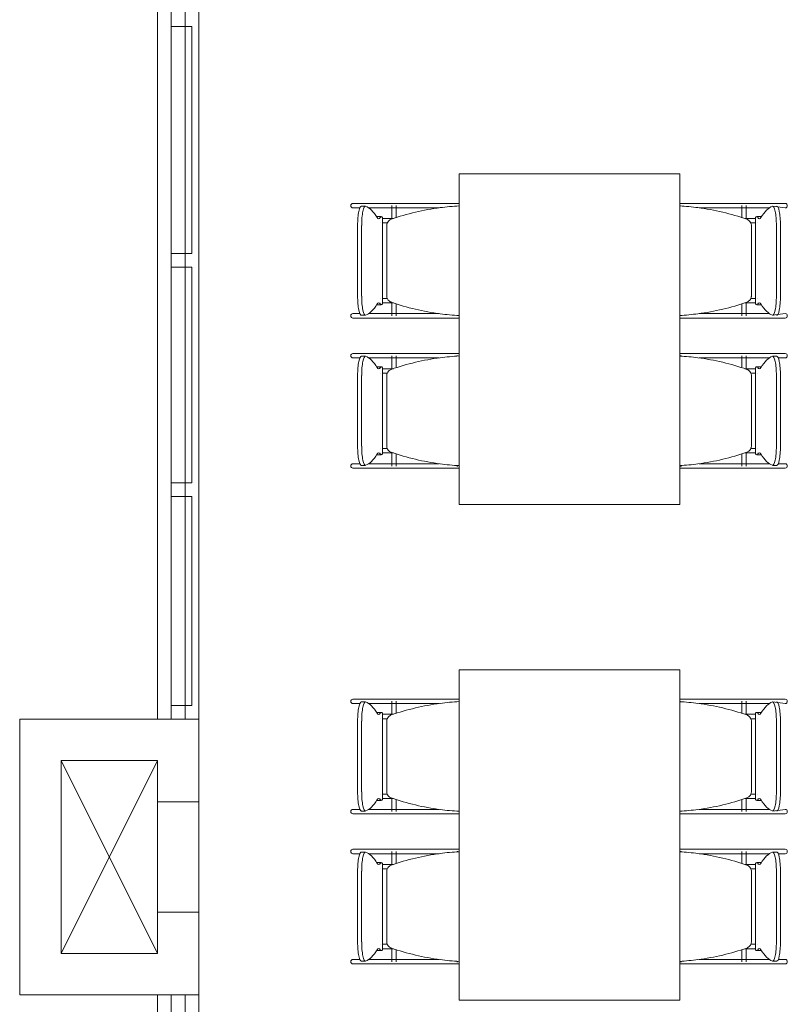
# Model space of a CAD drawing. Extents: x -1871171.1 to -1871111.3, y 2848215.5 to 2848272.6.
# Tile 52 of 121: x -1871166 to -1871163.2, y 2848252.3 to 2848255.9. Entities that reach past the tile are written whole.
import ezdxf

# ---------------------------------------------------------------- set-up
doc = ezdxf.new("R2010")
doc.units = 0
doc.header["$MEASUREMENT"] = 0
for name, color, linetype, lineweight in [('6075-BSE-ARQ-TERR$0$K-BSE-ARQ-ALV', 7, 'CONTINUOUS', 5), ('6075-BSE-ARQ-TERR$0$K-BSE-ARQ-LAY', 252, 'CONTINUOUS', 5), ('6075-BSE-ARQ-TERR$0$K-BSE-ARQ-MOB', 8, 'CONTINUOUS', 5)]:
    doc.layers.add(name, color=color, linetype=linetype, lineweight=lineweight)
doc.layers.add('K-NV2-ARQ-TXT-GER', color=1, linetype='CONTINUOUS')

# ---------------------------------------------------------------- blocks, each defined once
blk = doc.blocks.new('6075-BSE-ARQ-TERR')
at = {"layer": '6075-BSE-ARQ-TERR$0$K-BSE-ARQ-ALV'}
for p, q in [((0.65, -1), (0.65, -24.25)), ((0.5, -18.25), (0.5, -13.25)), ((0, -18.25), (0, -19.25)), ((0.65, -18.25), (0, -18.25)), ((0.15, -19.1), (0.15, -18.4)), ((0.15, -18.4), (0.5, -18.4)), ((0.5, -18.4), (0.5, -19.1)), ((0.5, -18.55), (0.65, -18.55)), ((0.65, -18.95), (0.5, -18.95)), ((0.5, -19.1), (0.15, -19.1)), ((0, -19.25), (0.65, -19.25)), ((0.5, -24.25), (0.5, -19.25))]:
    blk.add_line(p, q, dxfattribs=at)
at = {"layer": '6075-BSE-ARQ-TERR$0$K-BSE-ARQ-LAY', "extrusion": (0, 0, -1)}
for p, q in [((0.55, -13.25), (0.55, -18.25)), ((0.6, -18.25), (0.6, -13.25)), ((0.55, -15.735), (0.6245, -15.735)), ((0.6245, -16.5583), (0.55, -16.5583)), ((0.55, -16.6083), (0.6245, -16.6083)), ((0.6245, -17.3917), (0.55, -17.3917)), ((0.55, -17.4417), (0.6245, -17.4417)), ((0.6245, -18.2), (0.55, -18.2)), ((0.6, -24.25), (0.6, -19.25))]:
    blk.add_line(p, q, dxfattribs=at)
at = {"layer": '6075-BSE-ARQ-TERR$0$K-BSE-ARQ-LAY'}
for p, q in [((0.6245, -16.5583), (0.6245, -15.735)), ((0.6245, -17.3917), (0.6245, -16.6083)), ((0.6245, -18.2), (0.6245, -17.4417)), ((0.15, -19.1), (0.5, -18.4)), ((0.15, -18.4), (0.5, -19.1)), ((0.55, -21.75), (0.55, -19.25))]:
    blk.add_line(p, q, dxfattribs=at)
at = {"layer": '6075-BSE-ARQ-TERR$0$K-BSE-ARQ-MOB'}
for p, q in [((1.5947, -16.2701), (1.5947, -17.4701)), ((2.3947, -16.2701), (1.5947, -16.2701)), ((2.3947, -17.4701), (2.3947, -16.2701)), ((1.3519, -16.3771), (1.2087, -16.3771)), ((1.2087, -16.3931), (1.2339, -16.3931)), ((1.2541, -16.387), (1.2393, -16.387)), ((1.2654, -16.3931), (1.4305, -16.3931)), ((1.3499, -16.3846), (1.3499, -16.4339)), ((1.459, -16.3771), (1.3532, -16.3771)), ((1.3659, -16.4288), (1.3659, -16.3846)), ((1.559, -16.3771), (1.4614, -16.3771)), ((1.4614, -16.3931), (1.5213, -16.3931)), ((1.5947, -16.3771), (1.56, -16.3771)), ((2.3958, -16.3846), (2.3958, -16.3865)), ((2.4495, -16.3771), (2.4137, -16.3771)), ((2.6329, -16.3771), (2.4509, -16.3771)), ((2.4648, -16.3931), (2.6329, -16.3931)), ((2.6202, -16.3846), (2.6202, -16.4288)), ((2.6362, -16.4339), (2.6362, -16.3846)), ((2.7775, -16.3771), (2.6497, -16.3771)), ((2.6497, -16.3931), (2.7207, -16.3931)), ((2.7775, -16.3931), (2.7321, -16.387)), ((1.3119, -16.425), (1.2972, -16.425)), ((1.3161, -16.7418), (1.3161, -16.4284)), ((2.67, -16.4284), (2.67, -16.7418)), ((2.689, -16.425), (2.6742, -16.425)), ((1.226, -16.7132), (1.226, -16.457)), ((1.2407, -16.457), (1.2407, -16.7132)), ((1.3315, -16.4581), (1.3315, -16.7121)), ((2.6547, -16.7121), (2.6547, -16.4581)), ((2.7454, -16.7132), (2.7454, -16.457)), ((2.7602, -16.457), (2.7602, -16.7132)), ((1.2972, -16.7451), (1.3119, -16.7451)), ((1.3499, -16.7362), (1.3499, -16.7851)), ((1.3659, -16.7851), (1.3659, -16.7413)), ((2.6202, -16.7413), (2.6202, -16.7851)), ((2.6362, -16.7851), (2.6362, -16.7362)), ((2.6742, -16.7451), (2.689, -16.7451)), ((1.2339, -16.7771), (1.2087, -16.7771)), ((1.2087, -16.7931), (1.4305, -16.7931)), ((1.2393, -16.7832), (1.2541, -16.7832)), ((1.3519, -16.7771), (1.2654, -16.7771)), ((1.459, -16.7771), (1.3532, -16.7771)), ((1.5213, -16.7771), (1.4614, -16.7771)), ((1.4614, -16.7931), (1.5725, -16.7931)), ((2.3958, -16.7836), (2.3958, -16.7851)), ((2.4137, -16.7931), (2.5247, -16.7931)), ((2.6329, -16.7771), (2.4648, -16.7771)), ((2.5556, -16.7931), (2.7775, -16.7931)), ((2.7207, -16.7771), (2.6497, -16.7771)), ((2.7321, -16.7832), (2.7775, -16.7771)), ((1.3519, -16.9221), (1.2087, -16.9221)), ((1.2087, -16.9381), (1.2339, -16.9381)), ((1.2541, -16.932), (1.2393, -16.932)), ((1.2654, -16.9381), (1.4305, -16.9381)), ((1.3499, -16.9301), (1.3499, -16.9789)), ((1.459, -16.9221), (1.3532, -16.9221)), ((1.3659, -16.9738), (1.3659, -16.9301)), ((1.559, -16.9221), (1.4614, -16.9221)), ((1.4614, -16.9381), (1.5213, -16.9381)), ((1.5947, -16.9221), (1.56, -16.9221)), ((1.5863, -16.9301), (1.59, -16.9301)), ((2.3958, -16.9301), (2.3958, -16.9315)), ((2.3961, -16.9301), (2.3998, -16.9301)), ((2.4495, -16.9221), (2.4137, -16.9221)), ((2.6329, -16.9221), (2.4509, -16.9221)), ((2.4648, -16.9381), (2.6329, -16.9381)), ((2.6202, -16.9301), (2.6202, -16.9738)), ((2.6362, -16.9789), (2.6362, -16.9301)), ((2.7775, -16.9221), (2.6497, -16.9221)), ((2.6497, -16.9381), (2.7207, -16.9381)), ((2.7468, -16.932), (2.7321, -16.932)), ((2.7522, -16.9381), (2.7775, -16.9381)), ((1.3119, -16.97), (1.2972, -16.97)), ((1.3161, -17.2868), (1.3161, -16.9734)), ((2.67, -16.9734), (2.67, -17.2868)), ((2.689, -16.97), (2.6742, -16.97)), ((1.226, -17.2582), (1.226, -17.002)), ((1.2407, -17.002), (1.2407, -17.2582)), ((1.3315, -17.0031), (1.3315, -17.2571)), ((2.6547, -17.2571), (2.6547, -17.0031)), ((2.7454, -17.2582), (2.7454, -17.002)), ((2.7602, -17.002), (2.7602, -17.2582)), ((1.2972, -17.2901), (1.3119, -17.2901)), ((1.3499, -17.2812), (1.3499, -17.3306)), ((1.3659, -17.3306), (1.3659, -17.2863)), ((2.6202, -17.2863), (2.6202, -17.3306)), ((2.6362, -17.3306), (2.6362, -17.2812)), ((2.6742, -17.2901), (2.689, -17.2901)), ((1.2339, -17.3221), (1.2087, -17.3221)), ((1.2087, -17.3381), (1.4305, -17.3381)), ((1.2393, -17.3282), (1.2541, -17.3282)), ((1.3519, -17.3221), (1.2654, -17.3221)), ((1.459, -17.3221), (1.3532, -17.3221)), ((1.5213, -17.3221), (1.4614, -17.3221)), ((1.4614, -17.3381), (1.5725, -17.3381)), ((1.59, -17.3306), (1.5855, -17.3306)), ((2.3958, -17.3286), (2.3958, -17.3306)), ((2.4007, -17.3306), (2.3961, -17.3306)), ((2.4137, -17.3381), (2.5247, -17.3381)), ((2.6329, -17.3221), (2.4648, -17.3221)), ((2.5556, -17.3381), (2.7775, -17.3381)), ((2.7207, -17.3221), (2.6497, -17.3221)), ((2.7321, -17.3282), (2.7468, -17.3282)), ((2.7775, -17.3221), (2.7522, -17.3221)), ((1.5947, -17.4701), (2.3947, -17.4701)), ((1.5947, -18.0701), (1.5947, -19.2701)), ((2.3947, -18.0701), (1.5947, -18.0701)), ((2.3947, -19.2701), (2.3947, -18.0701)), ((1.3519, -18.1771), (1.2087, -18.1771)), ((1.2087, -18.1931), (1.2339, -18.1931)), ((1.2541, -18.187), (1.2393, -18.187)), ((1.2654, -18.1931), (1.4305, -18.1931)), ((1.3499, -18.1846), (1.3499, -18.2339)), ((1.459, -18.1771), (1.3532, -18.1771)), ((1.3659, -18.2288), (1.3659, -18.1846)), ((1.559, -18.1771), (1.4614, -18.1771)), ((1.4614, -18.1931), (1.5213, -18.1931)), ((1.5947, -18.1771), (1.56, -18.1771)), ((2.3958, -18.1846), (2.3958, -18.1865)), ((2.4495, -18.1771), (2.4137, -18.1771)), ((2.6329, -18.1771), (2.4509, -18.1771)), ((2.4648, -18.1931), (2.6329, -18.1931)), ((2.6202, -18.1846), (2.6202, -18.2288)), ((2.6362, -18.2339), (2.6362, -18.1846)), ((2.7775, -18.1771), (2.6497, -18.1771)), ((2.6497, -18.1931), (2.7207, -18.1931)), ((2.7775, -18.1931), (2.7321, -18.187)), ((1.3119, -18.225), (1.2972, -18.225)), ((1.3161, -18.5418), (1.3161, -18.2284)), ((2.67, -18.2284), (2.67, -18.5418)), ((2.689, -18.225), (2.6742, -18.225)), ((1.226, -18.5132), (1.226, -18.257)), ((1.2407, -18.257), (1.2407, -18.5132)), ((1.3315, -18.2581), (1.3315, -18.5121)), ((2.6547, -18.5121), (2.6547, -18.2581)), ((2.7454, -18.5132), (2.7454, -18.257)), ((2.7602, -18.257), (2.7602, -18.5132)), ((1.2972, -18.5451), (1.3119, -18.5451)), ((1.3499, -18.5362), (1.3499, -18.5851)), ((1.3659, -18.5851), (1.3659, -18.5413)), ((2.6202, -18.5413), (2.6202, -18.5851)), ((2.6362, -18.5851), (2.6362, -18.5362)), ((2.6742, -18.5451), (2.689, -18.5451)), ((1.2339, -18.5771), (1.2087, -18.5771)), ((1.2393, -18.5832), (1.2541, -18.5832)), ((1.3519, -18.5771), (1.2654, -18.5771)), ((1.459, -18.5771), (1.3532, -18.5771)), ((1.5213, -18.5771), (1.4614, -18.5771)), ((2.3958, -18.5836), (2.3958, -18.5851)), ((2.6329, -18.5771), (2.4648, -18.5771)), ((2.7207, -18.5771), (2.6497, -18.5771)), ((2.7321, -18.5832), (2.7775, -18.5771)), ((1.2087, -18.5931), (1.4305, -18.5931)), ((1.4614, -18.5931), (1.5725, -18.5931)), ((2.4137, -18.5931), (2.5247, -18.5931)), ((2.5556, -18.5931), (2.7775, -18.5931)), ((1.3519, -18.7221), (1.2087, -18.7221)), ((1.2541, -18.732), (1.2393, -18.732)), ((1.3499, -18.7301), (1.3499, -18.7789)), ((1.459, -18.7221), (1.3532, -18.7221)), ((1.3659, -18.7738), (1.3659, -18.7301)), ((1.559, -18.7221), (1.4614, -18.7221)), ((1.5947, -18.7221), (1.56, -18.7221)), ((1.5863, -18.7301), (1.59, -18.7301)), ((2.3958, -18.7301), (2.3958, -18.7314)), ((2.3961, -18.7301), (2.3998, -18.7301)), ((2.4495, -18.7221), (2.4137, -18.7221)), ((2.6329, -18.7221), (2.4509, -18.7221)), ((2.6202, -18.7301), (2.6202, -18.7738)), ((2.6362, -18.7789), (2.6362, -18.7301)), ((2.7775, -18.7221), (2.6497, -18.7221)), ((2.7468, -18.732), (2.7321, -18.732)), ((1.2087, -18.7381), (1.2339, -18.7381)), ((1.2654, -18.7381), (1.4305, -18.7381)), ((1.4614, -18.7381), (1.5213, -18.7381)), ((2.4648, -18.7381), (2.6329, -18.7381)), ((2.6497, -18.7381), (2.7207, -18.7381)), ((2.7522, -18.7381), (2.7775, -18.7381)), ((1.226, -19.0582), (1.226, -18.802)), ((1.2407, -18.802), (1.2407, -19.0582)), ((1.3119, -18.77), (1.2972, -18.77)), ((1.3161, -19.0868), (1.3161, -18.7734)), ((1.3315, -18.8031), (1.3315, -19.0571)), ((2.6547, -19.0571), (2.6547, -18.8031)), ((2.67, -18.7734), (2.67, -19.0868)), ((2.689, -18.77), (2.6742, -18.77)), ((2.7454, -19.0582), (2.7454, -18.802)), ((2.7602, -18.802), (2.7602, -19.0582)), ((1.2972, -19.0901), (1.3119, -19.0901)), ((1.3499, -19.0818), (1.3499, -19.1306)), ((1.3659, -19.1306), (1.3659, -19.0863)), ((2.6202, -19.0863), (2.6202, -19.1306)), ((2.6362, -19.1306), (2.6362, -19.0818)), ((2.6742, -19.0901), (2.689, -19.0901)), ((1.2339, -19.1221), (1.2087, -19.1221)), ((1.3519, -19.1221), (1.2654, -19.1221)), ((1.459, -19.1221), (1.3532, -19.1221)), ((1.5213, -19.1221), (1.4614, -19.1221)), ((2.6329, -19.1221), (2.4648, -19.1221)), ((2.7207, -19.1221), (2.6497, -19.1221)), ((2.7775, -19.1221), (2.7522, -19.1221)), ((1.2087, -19.1381), (1.4305, -19.1381)), ((1.2393, -19.1282), (1.2541, -19.1282)), ((1.4614, -19.1381), (1.5725, -19.1381)), ((1.59, -19.1306), (1.5855, -19.1306)), ((2.3958, -19.1286), (2.3958, -19.1306)), ((2.4007, -19.1306), (2.3961, -19.1306)), ((2.4137, -19.1381), (2.5247, -19.1381)), ((2.5556, -19.1381), (2.7775, -19.1381)), ((2.7321, -19.1282), (2.7468, -19.1282)), ((1.5947, -19.2701), (2.3947, -19.2701))]:
    blk.add_line(p, q, dxfattribs=at)
at = {"layer": '6075-BSE-ARQ-TERR$0$K-BSE-ARQ-MOB', "flags": 128}
for points in [[(1.3532, -16.3771), (1.3457, -16.3771), (1.3445, -16.3771), (1.3365, -16.3771)], [(1.3365, -16.3931), (1.3532, -16.3931)], [(1.4614, -16.3771), (1.4566, -16.3771), (1.4337, -16.3771), (1.4305, -16.3771)], [(1.4305, -16.3931), (1.4614, -16.3931)], [(1.56, -16.3771), (1.5558, -16.3771), (1.5445, -16.3771), (1.5353, -16.3771)], [(1.5947, -16.3771), (1.5725, -16.3771)], [(2.4137, -16.3771), (2.3947, -16.3771)], [(2.4509, -16.3771), (2.4453, -16.3771), (2.4347, -16.3771), (2.4261, -16.3771)], [(2.5556, -16.3771), (2.5247, -16.3771)], [(2.5247, -16.3931), (2.5556, -16.3931)], [(2.6497, -16.3771), (2.6452, -16.3771), (2.6337, -16.3771), (2.6329, -16.3771)], [(2.6329, -16.3931), (2.6497, -16.3931)], [(1.3079, -16.4321), (1.3083, -16.4321)], [(1.3163, -16.4321), (1.3557, -16.4321)], [(2.6305, -16.4321), (2.6697, -16.4321)], [(2.6778, -16.4321), (2.6782, -16.4321), (2.6782, -16.4321)], [(1.3084, -16.4481), (1.3079, -16.4481), (1.3079, -16.4481)], [(1.333, -16.4481), (1.3253, -16.4481), (1.3239, -16.4481), (1.3165, -16.4481)], [(2.6699, -16.4481), (2.6652, -16.4481), (2.6534, -16.4481), (2.6524, -16.4481)], [(2.6782, -16.4481), (2.6778, -16.4481)], [(1.3079, -16.7221), (1.3083, -16.7221)], [(1.3163, -16.7221), (1.3337, -16.7221)], [(2.6531, -16.7221), (2.6697, -16.7221)], [(2.6778, -16.7221), (2.6782, -16.7221), (2.6782, -16.7221)], [(1.3084, -16.7381), (1.3079, -16.7381), (1.3079, -16.7381)], [(1.3557, -16.7381), (1.3239, -16.7381), (1.3165, -16.7381)], [(2.6699, -16.7381), (2.6652, -16.7381), (2.6341, -16.7381), (2.6305, -16.7381)], [(2.6782, -16.7381), (2.6778, -16.7381)], [(1.3532, -16.7771), (1.3457, -16.7771), (1.3445, -16.7771), (1.3365, -16.7771)], [(1.3365, -16.7931), (1.3532, -16.7931)], [(1.4614, -16.7771), (1.4566, -16.7771), (1.4337, -16.7771), (1.4305, -16.7771)], [(1.4305, -16.7931), (1.4614, -16.7931)], [(1.5353, -16.7931), (1.56, -16.7931)], [(1.5725, -16.7931), (1.5947, -16.7931)], [(2.3947, -16.7931), (2.4137, -16.7931)], [(2.4261, -16.7931), (2.4509, -16.7931)], [(2.5556, -16.7771), (2.5247, -16.7771)], [(2.5247, -16.7931), (2.5556, -16.7931)], [(2.6497, -16.7771), (2.6452, -16.7771), (2.6337, -16.7771), (2.6329, -16.7771)], [(2.6329, -16.7931), (2.6497, -16.7931)], [(1.3532, -16.9221), (1.3457, -16.9221), (1.3445, -16.9221), (1.3365, -16.9221)], [(1.3365, -16.9381), (1.3532, -16.9381)], [(1.4614, -16.9221), (1.4566, -16.9221), (1.4337, -16.9221), (1.4305, -16.9221)], [(1.4305, -16.9381), (1.4614, -16.9381)], [(1.56, -16.9221), (1.5558, -16.9221), (1.5445, -16.9221), (1.5353, -16.9221)], [(1.5947, -16.9221), (1.5725, -16.9221)], [(2.4137, -16.9221), (2.3947, -16.9221)], [(2.4509, -16.9221), (2.4453, -16.9221), (2.4347, -16.9221), (2.4261, -16.9221)], [(2.5556, -16.9221), (2.5247, -16.9221)], [(2.5247, -16.9381), (2.5556, -16.9381)], [(2.6497, -16.9221), (2.6452, -16.9221), (2.6337, -16.9221), (2.6329, -16.9221)], [(2.6329, -16.9381), (2.6497, -16.9381)], [(1.3079, -16.9771), (1.3083, -16.9771)], [(1.3163, -16.9771), (1.3557, -16.9771)], [(2.6305, -16.9771), (2.6697, -16.9771)], [(2.6778, -16.9771), (2.6782, -16.9771), (2.6782, -16.9771)], [(1.3084, -16.9931), (1.3079, -16.9931), (1.3079, -16.9931)], [(1.333, -16.9931), (1.3253, -16.9931), (1.3239, -16.9931), (1.3165, -16.9931)], [(2.6699, -16.9931), (2.6652, -16.9931), (2.6534, -16.9931), (2.6524, -16.9931)], [(2.6782, -16.9931), (2.6778, -16.9931)], [(1.3079, -17.2671), (1.3083, -17.2671)], [(1.3163, -17.2671), (1.3337, -17.2671)], [(2.6531, -17.2671), (2.6697, -17.2671)], [(2.6778, -17.2671), (2.6782, -17.2671), (2.6782, -17.2671)], [(1.3084, -17.2831), (1.3079, -17.2831), (1.3079, -17.2831)], [(1.3557, -17.2831), (1.3239, -17.2831), (1.3165, -17.2831)], [(2.6699, -17.2831), (2.6652, -17.2831), (2.6341, -17.2831), (2.6305, -17.2831)], [(2.6782, -17.2831), (2.6778, -17.2831)], [(1.3532, -17.3221), (1.3457, -17.3221), (1.3445, -17.3221), (1.3365, -17.3221)], [(1.3365, -17.3381), (1.3532, -17.3381)], [(1.4614, -17.3221), (1.4566, -17.3221), (1.4337, -17.3221), (1.4305, -17.3221)], [(1.4305, -17.3381), (1.4614, -17.3381)], [(1.5353, -17.3381), (1.56, -17.3381)], [(1.5725, -17.3381), (1.5947, -17.3381)], [(2.3947, -17.3381), (2.4137, -17.3381)], [(2.4261, -17.3381), (2.4509, -17.3381)], [(2.5556, -17.3221), (2.5247, -17.3221)], [(2.5247, -17.3381), (2.5556, -17.3381)], [(2.6497, -17.3221), (2.6452, -17.3221), (2.6337, -17.3221), (2.6329, -17.3221)], [(2.6329, -17.3381), (2.6497, -17.3381)], [(1.3532, -18.1771), (1.3457, -18.1771), (1.3445, -18.1771), (1.3365, -18.1771)], [(1.3365, -18.1931), (1.3532, -18.1931)], [(1.4614, -18.1771), (1.4566, -18.1771), (1.4337, -18.1771), (1.4305, -18.1771)], [(1.4305, -18.1931), (1.4614, -18.1931)], [(1.56, -18.1771), (1.5558, -18.1771), (1.5445, -18.1771), (1.5353, -18.1771)], [(1.5947, -18.1771), (1.5725, -18.1771)], [(2.4137, -18.1771), (2.3947, -18.1771)], [(2.4509, -18.1771), (2.4453, -18.1771), (2.4347, -18.1771), (2.4261, -18.1771)], [(2.5556, -18.1771), (2.5247, -18.1771)], [(2.5247, -18.1931), (2.5556, -18.1931)], [(2.6497, -18.1771), (2.6452, -18.1771), (2.6337, -18.1771), (2.6329, -18.1771)], [(2.6329, -18.1931), (2.6497, -18.1931)], [(1.3079, -18.2321), (1.3083, -18.2321)], [(1.3163, -18.2321), (1.3557, -18.2321)], [(2.6305, -18.2321), (2.6697, -18.2321)], [(2.6778, -18.2321), (2.6782, -18.2321), (2.6782, -18.2321)], [(1.3084, -18.2481), (1.3079, -18.2481), (1.3079, -18.2481)], [(1.333, -18.2481), (1.3253, -18.2481), (1.3239, -18.2481), (1.3165, -18.2481)], [(2.6699, -18.2481), (2.6652, -18.2481), (2.6534, -18.2481), (2.6524, -18.2481)], [(2.6782, -18.2481), (2.6778, -18.2481)], [(1.3079, -18.5221), (1.3083, -18.5221)], [(1.3084, -18.5381), (1.3079, -18.5381), (1.3079, -18.5381)], [(1.3163, -18.5221), (1.3337, -18.5221)], [(1.3557, -18.5381), (1.3239, -18.5381), (1.3165, -18.5381)], [(2.6699, -18.5381), (2.6652, -18.5381), (2.6341, -18.5381), (2.6305, -18.5381)], [(2.6531, -18.5221), (2.6697, -18.5221)], [(2.6778, -18.5221), (2.6782, -18.5221), (2.6782, -18.5221)], [(2.6782, -18.5381), (2.6778, -18.5381)], [(1.3532, -18.5771), (1.3457, -18.5771), (1.3445, -18.5771), (1.3365, -18.5771)], [(1.4614, -18.5771), (1.4566, -18.5771), (1.4337, -18.5771), (1.4305, -18.5771)], [(2.5556, -18.5771), (2.5247, -18.5771)], [(2.6497, -18.5771), (2.6452, -18.5771), (2.6337, -18.5771), (2.6329, -18.5771)], [(1.3365, -18.5931), (1.3532, -18.5931)], [(1.4305, -18.5931), (1.4614, -18.5931)], [(1.5353, -18.5931), (1.56, -18.5931)], [(1.5725, -18.5931), (1.5947, -18.5931)], [(2.3947, -18.5931), (2.4137, -18.5931)], [(2.4261, -18.5931), (2.4509, -18.5931)], [(2.5247, -18.5931), (2.5556, -18.5931)], [(2.6329, -18.5931), (2.6497, -18.5931)], [(1.3532, -18.7221), (1.3457, -18.7221), (1.3445, -18.7221), (1.3365, -18.7221)], [(1.4614, -18.7221), (1.4566, -18.7221), (1.4337, -18.7221), (1.4305, -18.7221)], [(1.56, -18.7221), (1.5558, -18.7221), (1.5445, -18.7221), (1.5353, -18.7221)], [(1.5947, -18.7221), (1.5725, -18.7221)], [(2.4137, -18.7221), (2.3947, -18.7221)], [(2.4509, -18.7221), (2.4453, -18.7221), (2.4347, -18.7221), (2.4261, -18.7221)], [(2.5556, -18.7221), (2.5247, -18.7221)], [(2.6497, -18.7221), (2.6452, -18.7221), (2.6337, -18.7221), (2.6329, -18.7221)], [(1.3365, -18.7381), (1.3532, -18.7381)], [(1.4305, -18.7381), (1.4614, -18.7381)], [(2.5247, -18.7381), (2.5556, -18.7381)], [(2.6329, -18.7381), (2.6497, -18.7381)], [(1.3079, -18.7771), (1.3083, -18.7771)], [(1.3084, -18.7931), (1.3079, -18.7931), (1.3079, -18.7931)], [(1.3163, -18.7771), (1.3557, -18.7771)], [(1.333, -18.7931), (1.3253, -18.7931), (1.3239, -18.7931), (1.3165, -18.7931)], [(2.6305, -18.7771), (2.6697, -18.7771)], [(2.6699, -18.7931), (2.6652, -18.7931), (2.6534, -18.7931), (2.6524, -18.7931)], [(2.6778, -18.7771), (2.6782, -18.7771), (2.6782, -18.7771)], [(2.6782, -18.7931), (2.6778, -18.7931)], [(1.3079, -19.0671), (1.3083, -19.0671)], [(1.3084, -19.0831), (1.3079, -19.0831), (1.3079, -19.0831)], [(1.3163, -19.0671), (1.3337, -19.0671)], [(1.3557, -19.0831), (1.3239, -19.0831), (1.3165, -19.0831)], [(2.6699, -19.0831), (2.6652, -19.0831), (2.6341, -19.0831), (2.6305, -19.0831)], [(2.6531, -19.0671), (2.6697, -19.0671)], [(2.6778, -19.0671), (2.6782, -19.0671), (2.6782, -19.0671)], [(2.6782, -19.0831), (2.6778, -19.0831)], [(1.3532, -19.1221), (1.3457, -19.1221), (1.3445, -19.1221), (1.3365, -19.1221)], [(1.4614, -19.1221), (1.4566, -19.1221), (1.4337, -19.1221), (1.4305, -19.1221)], [(2.5556, -19.1221), (2.5247, -19.1221)], [(2.6497, -19.1221), (2.6452, -19.1221), (2.6337, -19.1221), (2.6329, -19.1221)], [(1.3365, -19.1381), (1.3532, -19.1381)], [(1.4305, -19.1381), (1.4614, -19.1381)], [(1.5353, -19.1381), (1.56, -19.1381)], [(1.5725, -19.1381), (1.5947, -19.1381)], [(2.3947, -19.1381), (2.4137, -19.1381)], [(2.4261, -19.1381), (2.4509, -19.1381)], [(2.5247, -19.1381), (2.5556, -19.1381)], [(2.6329, -19.1381), (2.6497, -19.1381)]]:
    blk.add_lwpolyline(points, dxfattribs=at)
at = {"layer": '6075-BSE-ARQ-TERR$0$K-BSE-ARQ-MOB'}
for centre, major_axis, ratio, start_param, end_param in [((1.2087, -16.3851), (0, 0.008), 0.93358, 0, 1.570796), ((1.2087, -16.3851), (0, 0.008), 0.93358, 1.570796, 3.141593), ((1.2393, -16.457), (0, 0.07), 0.190809, -0.06917, 1.570796), ((1.2541, -16.457), (0, 0.07), 0.190809, -0.06917, 1.570796), ((1.242, -17.3657), (0, 0.9808), 0.190809, -0.299129, -0.06917), ((2.7441, -17.3657), (0, 0.9808), 0.190809, 0.06917, 0.299129), ((2.7321, -16.457), (0, 0.07), 0.190809, 4.712389, 6.352355), ((2.7468, -16.457), (0, 0.07), 0.190809, 4.712389, 6.352355), ((2.7775, -16.3851), (0, 0.008), 0.93358, -1.570796, 0), ((2.7775, -16.3851), (0, 0.008), 0.93358, 3.141593, 4.712389), ((1.2972, -16.5), (0, 0.0749), 0.190809, -0.09971, 0.09971), ((1.3024, -16.3392), (0, 0.0933), 0.190809, 2.842464, 3.440721), ((1.3119, -16.5), (0, 0.0749), 0.190809, -0.299129, 0.299129), ((2.6742, -16.5), (0, 0.0749), 0.190809, -0.299129, 0.299129), ((2.6837, -16.3392), (0, 0.0933), 0.190809, 2.842464, 3.440721), ((2.689, -16.5), (0, 0.0749), 0.190809, -0.09971, 0.09971), ((1.2393, -16.7132), (0, 0.07), 0.190809, 1.570796, 3.210763), ((1.2541, -16.7132), (0, 0.07), 0.190809, 1.570796, 3.210763), ((2.7321, -16.7132), (0, 0.07), 0.190809, 3.072423, 4.712389), ((2.7468, -16.7132), (0, 0.07), 0.190809, 3.072423, 4.712389), ((1.242, -15.8045), (0, 0.9808), 0.190809, 3.210763, 3.440721), ((1.2972, -16.6702), (0, 0.0749), 0.190809, 3.041883, 3.241302), ((1.3024, -16.831), (0, 0.0933), 0.190809, -0.299129, 0.299129), ((1.3119, -16.6702), (0, 0.0749), 0.190809, 2.842464, 3.440721), ((2.6742, -16.6702), (0, 0.0749), 0.190809, 2.842464, 3.440721), ((2.6837, -16.831), (0, 0.0933), 0.190809, -0.299129, 0.299129), ((2.689, -16.6702), (0, 0.0749), 0.190809, 3.041883, 3.241302), ((2.7441, -15.8045), (0, 0.9808), 0.190809, 2.842464, 3.072423), ((1.2087, -16.7851), (0, 0.008), 0.93358, 0, 1.570796), ((1.2087, -16.7851), (0, 0.008), 0.93358, 1.570796, 3.141593), ((2.7775, -16.7851), (0, 0.008), 0.93358, -1.570796, 0), ((2.7775, -16.7851), (0, 0.008), 0.93358, 3.141593, 4.712389), ((1.2087, -16.9301), (0, 0.008), 0.93358, 0, 1.570796), ((1.2087, -16.9301), (0, 0.008), 0.93358, 1.570796, 3.141593), ((1.2393, -17.002), (0, 0.07), 0.190809, -0.06917, 1.570796), ((1.2541, -17.002), (0, 0.07), 0.190809, -0.06917, 1.570796), ((1.242, -17.9107), (0, 0.9808), 0.190809, -0.299129, -0.06917), ((2.7441, -17.9107), (0, 0.9808), 0.190809, 0.06917, 0.299129), ((2.7321, -17.002), (0, 0.07), 0.190809, 4.712389, 6.352355), ((2.7468, -17.002), (0, 0.07), 0.190809, 4.712389, 6.352355), ((2.7775, -16.9301), (0, 0.008), 0.93358, -1.570796, 0), ((2.7775, -16.9301), (0, 0.008), 0.93358, 3.141593, 4.712389), ((1.2972, -17.045), (0, 0.0749), 0.190809, -0.09971, 0.09971), ((1.3024, -16.8842), (0, 0.0933), 0.190809, 2.842464, 3.440721), ((1.3119, -17.045), (0, 0.0749), 0.190809, -0.299129, 0.299129), ((2.6742, -17.045), (0, 0.0749), 0.190809, -0.299129, 0.299129), ((2.6837, -16.8842), (0, 0.0933), 0.190809, 2.842464, 3.440721), ((2.689, -17.045), (0, 0.0749), 0.190809, -0.09971, 0.09971), ((1.2393, -17.2582), (0, 0.07), 0.190809, 1.570796, 3.210763), ((1.2541, -17.2582), (0, 0.07), 0.190809, 1.570796, 3.210763), ((2.7321, -17.2582), (0, 0.07), 0.190809, 3.072423, 4.712389), ((2.7468, -17.2582), (0, 0.07), 0.190809, 3.072423, 4.712389), ((1.242, -16.3495), (0, 0.9808), 0.190809, 3.210763, 3.440721), ((1.2972, -17.2152), (0, 0.0749), 0.190809, 3.041883, 3.241302), ((1.3024, -17.376), (0, 0.0933), 0.190809, -0.299129, 0.299129), ((1.3119, -17.2152), (0, 0.0749), 0.190809, 2.842464, 3.440721), ((2.6742, -17.2152), (0, 0.0749), 0.190809, 2.842464, 3.440721), ((2.6837, -17.376), (0, 0.0933), 0.190809, -0.299129, 0.299129), ((2.689, -17.2152), (0, 0.0749), 0.190809, 3.041883, 3.241302), ((2.7441, -16.3495), (0, 0.9808), 0.190809, 2.842464, 3.072423), ((1.2087, -17.3301), (0, 0.008), 0.93358, 0, 1.570796), ((1.2087, -17.3301), (0, 0.008), 0.93358, 1.570796, 3.141593), ((2.7775, -17.3301), (0, 0.008), 0.93358, 4.712389, 6.283185), ((2.7775, -17.3301), (0, 0.008), 0.93358, 3.141593, 4.712389), ((1.2087, -18.1851), (0, 0.008), 0.93358, 0, 1.570796), ((1.2087, -18.1851), (0, 0.008), 0.93358, 1.570796, 3.141593), ((1.2393, -18.257), (0, 0.07), 0.190809, -0.06917, 1.570796), ((1.2541, -18.257), (0, 0.07), 0.190809, -0.06917, 1.570796), ((1.242, -19.1657), (0, 0.9808), 0.190809, -0.299129, -0.06917), ((2.7441, -19.1657), (0, 0.9808), 0.190809, 0.06917, 0.299129), ((2.7321, -18.257), (0, 0.07), 0.190809, 4.712389, 6.352355), ((2.7468, -18.257), (0, 0.07), 0.190809, 4.712389, 6.352355), ((2.7775, -18.1851), (0, 0.008), 0.93358, -1.570796, 0), ((2.7775, -18.1851), (0, 0.008), 0.93358, 3.141593, 4.712389), ((1.2972, -18.3), (0, 0.0749), 0.190809, -0.09971, 0.09971), ((1.3024, -18.1392), (0, 0.0933), 0.190809, 2.842464, 3.440721), ((1.3119, -18.3), (0, 0.0749), 0.190809, -0.299129, 0.299129), ((2.6742, -18.3), (0, 0.0749), 0.190809, -0.299129, 0.299129), ((2.6837, -18.1392), (0, 0.0933), 0.190809, 2.842464, 3.440721), ((2.689, -18.3), (0, 0.0749), 0.190809, -0.09971, 0.09971), ((1.2393, -18.5132), (0, 0.07), 0.190809, 1.570796, 3.210763), ((1.2541, -18.5132), (0, 0.07), 0.190809, 1.570796, 3.210763), ((2.7321, -18.5132), (0, 0.07), 0.190809, 3.072423, 4.712389), ((2.7468, -18.5132), (0, 0.07), 0.190809, 3.072423, 4.712389), ((1.242, -17.6045), (0, 0.9808), 0.190809, 3.210763, 3.440721), ((1.2972, -18.4702), (0, 0.0749), 0.190809, 3.041883, 3.241302), ((1.3024, -18.631), (0, 0.0933), 0.190809, -0.299129, 0.299129), ((1.3119, -18.4702), (0, 0.0749), 0.190809, 2.842464, 3.440721), ((2.6742, -18.4702), (0, 0.0749), 0.190809, 2.842464, 3.440721), ((2.6837, -18.631), (0, 0.0933), 0.190809, -0.299129, 0.299129), ((2.689, -18.4702), (0, 0.0749), 0.190809, 3.041883, 3.241302), ((2.7441, -17.6045), (0, 0.9808), 0.190809, 2.842464, 3.072423), ((1.2087, -18.5851), (0, 0.008), 0.93358, 0, 1.570796), ((1.2087, -18.5851), (0, 0.008), 0.93358, 1.570796, 3.141593), ((2.7775, -18.5851), (0, 0.008), 0.93358, -1.570796, 0), ((2.7775, -18.5851), (0, 0.008), 0.93358, 3.141593, 4.712389), ((1.2087, -18.7301), (0, 0.008), 0.93358, 0, 1.570796), ((1.2087, -18.7301), (0, 0.008), 0.93358, 1.570796, 3.141593), ((1.2393, -18.802), (0, 0.07), 0.190809, -0.06917, 1.570796), ((1.2541, -18.802), (0, 0.07), 0.190809, -0.06917, 1.570796), ((1.242, -19.7107), (0, 0.9808), 0.190809, -0.299129, -0.06917), ((2.7441, -19.7107), (0, 0.9808), 0.190809, 0.06917, 0.299129), ((2.7321, -18.802), (0, 0.07), 0.190809, 4.712389, 6.352355), ((2.7468, -18.802), (0, 0.07), 0.190809, 4.712389, 6.352355), ((2.7775, -18.7301), (0, 0.008), 0.93358, -1.570796, 0), ((2.7775, -18.7301), (0, 0.008), 0.93358, 3.141593, 4.712389), ((1.3119, -18.845), (0, 0.0749), 0.190809, -0.299129, 0.299129), ((2.6742, -18.845), (0, 0.0749), 0.190809, -0.299129, 0.299129), ((1.2972, -18.845), (0, 0.0749), 0.190809, -0.09971, 0.09971), ((1.3024, -18.6842), (0, 0.0933), 0.190809, 2.842464, 3.440721), ((2.6837, -18.6842), (0, 0.0933), 0.190809, 2.842464, 3.440721), ((2.689, -18.845), (0, 0.0749), 0.190809, -0.09971, 0.09971), ((1.2393, -19.0582), (0, 0.07), 0.190809, 1.570796, 3.210763), ((1.2541, -19.0582), (0, 0.07), 0.190809, 1.570796, 3.210763), ((1.242, -18.1495), (0, 0.9808), 0.190809, 3.210763, 3.440721), ((1.2972, -19.0152), (0, 0.0749), 0.190809, 3.041883, 3.241302), ((1.3024, -19.176), (0, 0.0933), 0.190809, -0.299129, 0.299129), ((1.3119, -19.0152), (0, 0.0749), 0.190809, 2.842464, 3.440721), ((2.6742, -19.0152), (0, 0.0749), 0.190809, 2.842464, 3.440721), ((2.6837, -19.176), (0, 0.0933), 0.190809, -0.299129, 0.299129), ((2.689, -19.0152), (0, 0.0749), 0.190809, 3.041883, 3.241302), ((2.7441, -18.1495), (0, 0.9808), 0.190809, 2.842464, 3.072423), ((2.7321, -19.0582), (0, 0.07), 0.190809, 3.072423, 4.712389), ((2.7468, -19.0582), (0, 0.07), 0.190809, 3.072423, 4.712389), ((1.2087, -19.1301), (0, 0.008), 0.93358, 0, 1.570796), ((2.7775, -19.1301), (0, 0.008), 0.93358, 4.712389, 6.283185), ((1.2087, -19.1301), (0, 0.008), 0.93358, 1.570796, 3.141593), ((2.7775, -19.1301), (0, 0.008), 0.93358, 3.141593, 4.712389)]:
    blk.add_ellipse(centre, major_axis=major_axis, ratio=ratio, start_param=start_param, end_param=end_param, dxfattribs=at)
for points, knots in [([(1.5947, -16.386), (1.5715, -16.3872), (1.518, -16.3922), (1.4353, -16.4075), (1.3769, -16.4245), (1.3482, -16.4345)], [0.0794766, 0.0794766, 0.0794766, 0.0794766, 0.3333333, 0.6666667, 1, 1, 1, 1]), ([(2.6379, -16.4345), (2.6092, -16.4245), (2.5509, -16.4075), (2.4692, -16.3924), (2.4168, -16.3874), (2.3947, -16.3862)], [0, 0, 0, 0, 0.3333333, 0.6666667, 0.9087018, 0.9087018, 0.9087018, 0.9087018]), ([(1.3482, -16.4345), (1.3463, -16.4352), (1.3426, -16.437), (1.3371, -16.4417), (1.3335, -16.4475), (1.3317, -16.4534), (1.3315, -16.4565), (1.3315, -16.4581)], [0, 0, 0, 0, 0.2, 0.4, 0.7, 0.85, 1, 1, 1, 1]), ([(2.6547, -16.4581), (2.6547, -16.456), (2.6542, -16.4519), (2.6515, -16.4451), (2.6472, -16.4398), (2.6422, -16.4362), (2.6394, -16.435), (2.6379, -16.4345)], [0, 0, 0, 0, 0.2, 0.4, 0.7, 0.85, 1, 1, 1, 1]), ([(1.3315, -16.7121), (1.3315, -16.7142), (1.332, -16.7183), (1.3346, -16.7251), (1.3389, -16.7304), (1.344, -16.7339), (1.3468, -16.7352), (1.3482, -16.7357)], [0, 0, 0, 0, 0.2, 0.4, 0.7, 0.85, 1, 1, 1, 1]), ([(2.6379, -16.7357), (2.6399, -16.735), (2.6435, -16.7332), (2.6491, -16.7285), (2.6527, -16.7227), (2.6544, -16.7167), (2.6547, -16.7137), (2.6547, -16.7121)], [0, 0, 0, 0, 0.2, 0.4, 0.7, 0.85, 1, 1, 1, 1]), ([(1.3482, -16.7357), (1.3769, -16.7457), (1.4353, -16.7627), (1.518, -16.7779), (1.5715, -16.7829), (1.5947, -16.7842)], [0, 0, 0, 0, 0.3333333, 0.6666667, 0.9205234, 0.9205234, 0.9205234, 0.9205234]), ([(2.3947, -16.784), (2.4168, -16.7827), (2.4692, -16.7777), (2.5509, -16.7627), (2.6092, -16.7457), (2.6379, -16.7357)], [0.0912982, 0.0912982, 0.0912982, 0.0912982, 0.3333333, 0.6666667, 1, 1, 1, 1]), ([(1.5947, -16.931), (1.5715, -16.9322), (1.518, -16.9372), (1.4353, -16.9525), (1.3769, -16.9695), (1.3482, -16.9795)], [0.0794766, 0.0794766, 0.0794766, 0.0794766, 0.3333333, 0.6666667, 1, 1, 1, 1]), ([(2.6379, -16.9795), (2.6092, -16.9695), (2.5509, -16.9525), (2.4692, -16.9374), (2.4168, -16.9324), (2.3947, -16.9312)], [0, 0, 0, 0, 0.3333333, 0.6666667, 0.9087018, 0.9087018, 0.9087018, 0.9087018]), ([(1.3482, -16.9795), (1.3463, -16.9802), (1.3426, -16.982), (1.3371, -16.9867), (1.3335, -16.9925), (1.3317, -16.9984), (1.3315, -17.0015), (1.3315, -17.0031)], [0, 0, 0, 0, 0.2, 0.4, 0.7, 0.85, 1, 1, 1, 1]), ([(2.6547, -17.0031), (2.6547, -17.001), (2.6542, -16.9969), (2.6515, -16.9901), (2.6472, -16.9848), (2.6422, -16.9812), (2.6394, -16.98), (2.6379, -16.9795)], [0, 0, 0, 0, 0.2, 0.4, 0.7, 0.85, 1, 1, 1, 1]), ([(1.3315, -17.2571), (1.3315, -17.2592), (1.332, -17.2633), (1.3346, -17.2701), (1.3389, -17.2754), (1.344, -17.2789), (1.3468, -17.2802), (1.3482, -17.2807)], [0, 0, 0, 0, 0.2, 0.4, 0.7, 0.85, 1, 1, 1, 1]), ([(2.6379, -17.2807), (2.6399, -17.28), (2.6435, -17.2782), (2.6491, -17.2735), (2.6527, -17.2677), (2.6544, -17.2617), (2.6547, -17.2587), (2.6547, -17.2571)], [0, 0, 0, 0, 0.2, 0.4, 0.7, 0.85, 1, 1, 1, 1]), ([(1.3482, -17.2807), (1.3769, -17.2907), (1.4353, -17.3077), (1.518, -17.3229), (1.5715, -17.3279), (1.5947, -17.3292)], [0, 0, 0, 0, 0.3333333, 0.6666667, 0.9205234, 0.9205234, 0.9205234, 0.9205234]), ([(2.3947, -17.329), (2.4168, -17.3277), (2.4692, -17.3227), (2.5509, -17.3077), (2.6092, -17.2907), (2.6379, -17.2807)], [0.0912982, 0.0912982, 0.0912982, 0.0912982, 0.3333333, 0.6666667, 1, 1, 1, 1]), ([(1.5947, -18.186), (1.5715, -18.1872), (1.518, -18.1922), (1.4353, -18.2075), (1.3769, -18.2245), (1.3482, -18.2345)], [0.0794766, 0.0794766, 0.0794766, 0.0794766, 0.3333333, 0.6666667, 1, 1, 1, 1]), ([(2.6379, -18.2345), (2.6092, -18.2245), (2.5509, -18.2075), (2.4692, -18.1924), (2.4168, -18.1874), (2.3947, -18.1862)], [0, 0, 0, 0, 0.3333333, 0.6666667, 0.9087018, 0.9087018, 0.9087018, 0.9087018]), ([(1.3482, -18.2345), (1.3463, -18.2352), (1.3426, -18.237), (1.3371, -18.2417), (1.3335, -18.2475), (1.3317, -18.2534), (1.3315, -18.2565), (1.3315, -18.2581)], [0, 0, 0, 0, 0.2, 0.4, 0.7, 0.85, 1, 1, 1, 1]), ([(2.6547, -18.2581), (2.6547, -18.256), (2.6542, -18.2519), (2.6515, -18.2451), (2.6472, -18.2398), (2.6422, -18.2362), (2.6394, -18.235), (2.6379, -18.2345)], [0, 0, 0, 0, 0.2, 0.4, 0.7, 0.85, 1, 1, 1, 1]), ([(1.3315, -18.5121), (1.3315, -18.5142), (1.332, -18.5183), (1.3346, -18.5251), (1.3389, -18.5304), (1.344, -18.5339), (1.3468, -18.5352), (1.3482, -18.5357)], [0, 0, 0, 0, 0.2, 0.4, 0.7, 0.85, 1, 1, 1, 1]), ([(2.6379, -18.5357), (2.6399, -18.535), (2.6435, -18.5332), (2.6491, -18.5285), (2.6527, -18.5227), (2.6544, -18.5167), (2.6547, -18.5137), (2.6547, -18.5121)], [0, 0, 0, 0, 0.2, 0.4, 0.7, 0.85, 1, 1, 1, 1]), ([(1.3482, -18.5357), (1.3769, -18.5457), (1.4353, -18.5627), (1.518, -18.5779), (1.5715, -18.5829), (1.5947, -18.5842)], [0, 0, 0, 0, 0.3333333, 0.6666667, 0.9205234, 0.9205234, 0.9205234, 0.9205234]), ([(2.3947, -18.584), (2.4168, -18.5827), (2.4692, -18.5777), (2.5509, -18.5627), (2.6092, -18.5457), (2.6379, -18.5357)], [0.0912982, 0.0912982, 0.0912982, 0.0912982, 0.3333333, 0.6666667, 1, 1, 1, 1]), ([(1.5947, -18.731), (1.5715, -18.7322), (1.518, -18.7372), (1.4353, -18.7525), (1.3769, -18.7695), (1.3482, -18.7795)], [0.0794766, 0.0794766, 0.0794766, 0.0794766, 0.3333333, 0.6666667, 1, 1, 1, 1]), ([(2.6379, -18.7795), (2.6092, -18.7695), (2.5509, -18.7525), (2.4692, -18.7374), (2.4168, -18.7324), (2.3947, -18.7312)], [0, 0, 0, 0, 0.3333333, 0.6666667, 0.9087018, 0.9087018, 0.9087018, 0.9087018]), ([(1.3482, -18.7795), (1.3463, -18.7802), (1.3426, -18.782), (1.3371, -18.7867), (1.3335, -18.7925), (1.3317, -18.7984), (1.3315, -18.8015), (1.3315, -18.8031)], [0, 0, 0, 0, 0.2, 0.4, 0.7, 0.85, 1, 1, 1, 1]), ([(2.6547, -18.8031), (2.6547, -18.801), (2.6542, -18.7969), (2.6515, -18.7901), (2.6472, -18.7848), (2.6422, -18.7812), (2.6394, -18.78), (2.6379, -18.7795)], [0, 0, 0, 0, 0.2, 0.4, 0.7, 0.85, 1, 1, 1, 1]), ([(1.3315, -19.0571), (1.3315, -19.0592), (1.332, -19.0633), (1.3346, -19.0701), (1.3389, -19.0754), (1.344, -19.0789), (1.3468, -19.0802), (1.3482, -19.0807)], [0, 0, 0, 0, 0.2, 0.4, 0.7, 0.85, 1, 1, 1, 1]), ([(1.3482, -19.0807), (1.3769, -19.0907), (1.4353, -19.1077), (1.518, -19.1229), (1.5715, -19.1279), (1.5947, -19.1292)], [0, 0, 0, 0, 0.3333333, 0.6666667, 0.9205234, 0.9205234, 0.9205234, 0.9205234]), ([(2.3947, -19.129), (2.4168, -19.1277), (2.4692, -19.1227), (2.5509, -19.1077), (2.6092, -19.0907), (2.6379, -19.0807)], [0.0912982, 0.0912982, 0.0912982, 0.0912982, 0.3333333, 0.6666667, 1, 1, 1, 1]), ([(2.6379, -19.0807), (2.6399, -19.08), (2.6435, -19.0782), (2.6491, -19.0735), (2.6527, -19.0677), (2.6544, -19.0617), (2.6547, -19.0587), (2.6547, -19.0571)], [0, 0, 0, 0, 0.2, 0.4, 0.7, 0.85, 1, 1, 1, 1])]:
    blk.add_open_spline(points, degree=3, knots=knots, dxfattribs=at)

msp = doc.modelspace()

# ---------------------------------------------------------------- block references
at = {"layer": 'K-NV2-ARQ-TXT-GER', "color": 31, "lineweight": -3, "true_color": 0xffbf80}
msp.add_blockref('6075-BSE-ARQ-TERR', (-1871166.006, 2848271.5826), dxfattribs=at)

doc.saveas('drawing.dxf')
